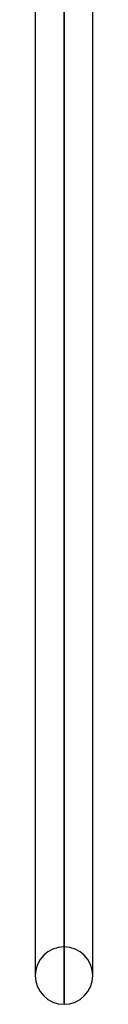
# Model space of a CAD drawing. Header units: millimetres. Extents: x -132 to 52, y -156 to 156.
# Tile 15 of 79: x -12.55 to -11.55, y -110.5 to -93.36. Entities that reach past the tile are written whole.
import ezdxf

# ---------------------------------------------------------------- set-up
doc = ezdxf.new("R2010")
doc.units = ezdxf.units.MM
doc.layers.add('MAIN-1', color=7, linetype='Continuous')

msp = doc.modelspace()

# ---------------------------------------------------------------- linework, layer by layer
at = {"layer": 'MAIN-1'}
for p, q in [((-12.05, -79.366), (-12.05, -109.5)), ((-12.55, -79.873), (-12.55, -109.876)), ((-11.55, -109.876), (-11.55, -79.873)), ((-12.55, -80.123), (-12.55, -110)), ((-12.05, -110.5), (-12.05, -80.117)), ((-12.05, -80.123), (-12.05, -110.5)), ((-11.55, -110), (-11.55, -80.123)), ((-12.55, -109.876), (-12.55, -110)), ((-11.55, -110), (-11.55, -109.876))]:
    msp.add_line(p, q, dxfattribs=at)
for start, end in [(90, 180), (0, 90), (180, 270), (270, 0)]:
    msp.add_arc((-12.05, -110), 0.5, start, end, dxfattribs=at)

doc.saveas('drawing.dxf')
